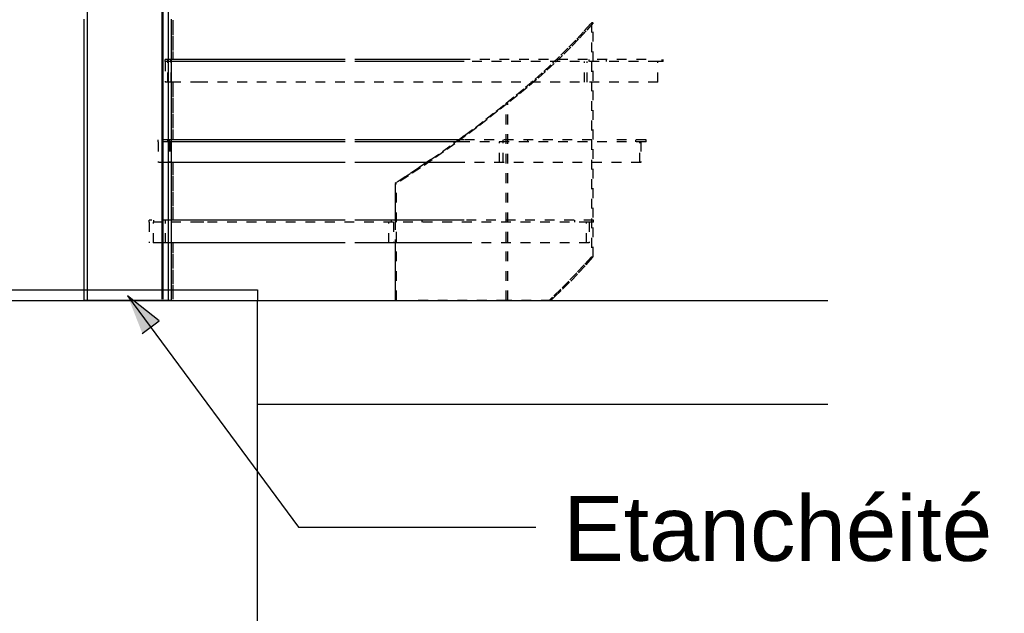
# Model space of a CAD drawing. Header units: centimetres. Extents: x -457644 to -429081, y -148214 to -140337.
# Tile 26 of 31: x -430225 to -430036, y -142998 to -142883. Entities that reach past the tile are written whole.
import ezdxf

# ---------------------------------------------------------------- set-up
doc = ezdxf.new("R2010")
doc.units = ezdxf.units.CM
doc.header["$LTSCALE"] = 20
doc.linetypes.add('DXK_LINE_DOT1', pattern=[1.8814, 0.9407, -0.9407])
for name, color, linetype in [('ACIER_CACHE', 7, 'Continuous'), ('ACIER_VISIBLE', 7, 'Continuous'), ('GO-0-DIV', 7, 'Continuous'), ('GO-1-BET-COU', 2, 'Continuous'), ('GO-1-BET-POT', 40, 'Continuous')]:
    doc.layers.add(name, color=color, linetype=linetype)
doc.layers.add('S-FNDN-____-IDEN', color=7, linetype='Continuous', lineweight=30)
doc.styles.add('Arial', font='arial.ttf')

# ---------------------------------------------------------------- blocks, each defined once
blk = doc.blocks.new('Part-20329758-12831 - 7585')
at = {"layer": 'ACIER_CACHE', "color": 7, "linetype": 'DXK_LINE_DOT1'}
for p, q in [((277378.8, 3603.9), (277378.8, 3643.9)), ((277450.7, 3643.9), (277378.8, 3643.9)), ((277383.8, 3603.9), (277383.8, 3643.9)), ((278198.3, 3643.9), (277457.2, 3643.9)), ((278193.4, 3603.9), (278193.4, 3643.9)), ((278198.3, 3643.9), (278198.3, 3603.9)), ((277394.9, 3603.9), (277378.8, 3603.9)), ((277401.7, 3603.9), (277399.7, 3603.9)), ((277431.7, 3603.9), (277429.7, 3603.9)), ((277450.7, 3603.9), (277448.7, 3603.9)), ((277466.9, 3603.9), (277457.2, 3603.9)), ((277485.3, 3603.9), (277475.6, 3603.9)), ((277514.3, 3603.9), (277504.6, 3603.9)), ((277543.2, 3603.9), (277533.5, 3603.9)), ((277572.2, 3603.9), (277562.5, 3603.9)), ((277601.2, 3603.9), (277591.5, 3603.9)), ((277630.2, 3603.9), (277620.5, 3603.9)), ((277659.1, 3603.9), (277649.4, 3603.9)), ((277688.1, 3603.9), (277678.4, 3603.9)), ((277717.1, 3603.9), (277707.4, 3603.9)), ((277766.9, 3603.9), (277725.8, 3603.9)), ((277792.9, 3603.9), (277776.2, 3603.9)), ((277818.9, 3603.9), (277802.2, 3603.9)), ((277844.9, 3603.9), (277828.1, 3603.9)), ((277870.8, 3603.9), (277854.1, 3603.9)), ((277896.8, 3603.9), (277880.1, 3603.9)), ((277922.8, 3603.9), (277906.1, 3603.9)), ((277948.8, 3603.9), (277932.1, 3603.9)), ((278198.3, 3603.9), (277958, 3603.9))]:
    blk.add_line(p, q, dxfattribs=at)
at = {"layer": 'ACIER_VISIBLE', "color": 30, "linetype": 'Continuous'}
for p, q in [((277457.2, 3643.9), (277450.7, 3643.9)), ((277399.7, 3603.9), (277394.9, 3603.9)), ((277429.7, 3603.9), (277401.7, 3603.9)), ((277448.7, 3603.9), (277431.7, 3603.9)), ((277457.2, 3603.9), (277450.7, 3603.9)), ((277475.6, 3603.9), (277466.9, 3603.9)), ((277504.6, 3603.9), (277485.3, 3603.9)), ((277533.5, 3603.9), (277514.3, 3603.9)), ((277562.5, 3603.9), (277543.2, 3603.9)), ((277591.5, 3603.9), (277572.2, 3603.9)), ((277620.5, 3603.9), (277601.2, 3603.9)), ((277649.4, 3603.9), (277630.2, 3603.9)), ((277678.4, 3603.9), (277659.1, 3603.9)), ((277707.4, 3603.9), (277688.1, 3603.9)), ((277725.8, 3603.9), (277717.1, 3603.9)), ((277776.2, 3603.9), (277766.9, 3603.9)), ((277802.2, 3603.9), (277792.9, 3603.9)), ((277828.1, 3603.9), (277818.9, 3603.9)), ((277854.1, 3603.9), (277844.9, 3603.9)), ((277880.1, 3603.9), (277870.8, 3603.9)), ((277906.1, 3603.9), (277896.8, 3603.9)), ((277932.1, 3603.9), (277922.8, 3603.9)), ((277958, 3603.9), (277948.8, 3603.9))]:
    blk.add_line(p, q, dxfattribs=at)
blk = doc.blocks.new('Part-20329758-12927 - 7585')
at = {"layer": 'ACIER_CACHE', "color": 7, "linetype": 'DXK_LINE_DOT1'}
for p, q in [((277352.1, 3643.9), (277352.1, 3603.9)), ((277360.8, 3603.9), (277360.8, 3643.9)), ((277457.2, 3643.9), (277450.7, 3643.9)), ((277813.2, 3603.9), (277813.2, 3643.9)), ((277821.9, 3643.9), (277821.9, 3603.9)), ((277378.8, 3603.9), (277352.1, 3603.9)), ((277399.7, 3603.9), (277394.9, 3603.9)), ((277429.7, 3603.9), (277401.7, 3603.9)), ((277448.7, 3603.9), (277431.7, 3603.9)), ((277457.2, 3603.9), (277450.7, 3603.9)), ((277475.6, 3603.9), (277466.9, 3603.9)), ((277504.6, 3603.9), (277485.3, 3603.9)), ((277533.5, 3603.9), (277514.3, 3603.9)), ((277562.5, 3603.9), (277543.2, 3603.9)), ((277591.5, 3603.9), (277572.2, 3603.9)), ((277620.5, 3603.9), (277601.2, 3603.9)), ((277649.4, 3603.9), (277630.2, 3603.9)), ((277678.4, 3603.9), (277659.1, 3603.9)), ((277707.4, 3603.9), (277688.1, 3603.9)), ((277725.8, 3603.9), (277717.1, 3603.9)), ((277776.2, 3603.9), (277766.9, 3603.9)), ((277802.2, 3603.9), (277792.9, 3603.9)), ((277821.9, 3603.9), (277818.9, 3603.9))]:
    blk.add_line(p, q, dxfattribs=at)
blk = doc.blocks.new('Part-20329758-12880 - 7585')
at = {"layer": 'ACIER_CACHE', "color": 7, "linetype": 'DXK_LINE_DOT1'}
for p, q in [((277383.1, 3953), (277383.1, 3957)), ((277394.8, 3957), (277383.1, 3957)), ((277394.8, 3953), (277383.1, 3953)), ((277388.2, 3953), (277388.2, 3957)), ((277394.1, 3953), (277394.1, 3957)), ((277394.1, 3957), (277394.7, 3957)), ((277394.1, 3953), (277394.7, 3953)), ((277394.7, 3953), (277394.7, 3957)), ((277401.7, 3957), (277399.7, 3957)), ((277431.7, 3957), (277429.7, 3957)), ((277450.7, 3957), (277448.7, 3957)), ((277466.9, 3957), (277457.2, 3957)), ((277485.3, 3957), (277475.6, 3957)), ((277514.3, 3957), (277504.6, 3957)), ((277543.2, 3957), (277533.5, 3957)), ((277572.2, 3957), (277562.5, 3957)), ((277601.2, 3957), (277591.5, 3957)), ((277630.2, 3957), (277620.5, 3957)), ((277659.1, 3957), (277649.4, 3957)), ((277688.1, 3957), (277678.4, 3957)), ((277717.1, 3957), (277707.4, 3957)), ((277766.9, 3957), (277725.8, 3957)), ((277792.9, 3957), (277776.2, 3957)), ((277818.9, 3957), (277802.2, 3957)), ((277844.9, 3957), (277828.1, 3957)), ((277870.8, 3957), (277854.1, 3957)), ((277896.8, 3957), (277880.1, 3957)), ((277922.8, 3957), (277906.1, 3957)), ((277948.8, 3957), (277932.1, 3957)), ((278308.2, 3957), (277958, 3957)), ((278198.4, 3953), (278198.4, 3957)), ((278231.6, 3953), (278231.6, 3957)), ((278340.7, 3953), (278330.7, 3953)), ((278338.9, 3953), (278338.9, 3957)), ((278340.7, 3953), (278340.7, 3957))]:
    blk.add_line(p, q, dxfattribs=at)
at = {"layer": 'ACIER_VISIBLE', "color": 30, "linetype": 'Continuous'}
for p, q in [((277399.7, 3957), (277394.8, 3957)), ((277399.7, 3953), (277394.8, 3953)), ((277429.7, 3957), (277401.7, 3957)), ((277429.7, 3953), (277401.7, 3953)), ((277448.7, 3957), (277431.7, 3957)), ((277448.7, 3953), (277431.7, 3953)), ((277457.2, 3957), (277450.7, 3957)), ((277457.2, 3953), (277450.7, 3953)), ((277475.6, 3957), (277466.9, 3957)), ((277475.6, 3953), (277466.9, 3953)), ((277504.6, 3957), (277485.3, 3957)), ((277504.6, 3953), (277485.3, 3953)), ((277533.5, 3957), (277514.3, 3957)), ((277533.5, 3953), (277514.3, 3953)), ((277562.5, 3957), (277543.2, 3957)), ((277562.5, 3953), (277543.2, 3953)), ((277591.5, 3957), (277572.2, 3957)), ((277591.5, 3953), (277572.2, 3953)), ((277620.5, 3957), (277601.2, 3957)), ((277620.5, 3953), (277601.2, 3953)), ((277649.4, 3957), (277630.2, 3957)), ((277649.4, 3953), (277630.2, 3953)), ((277678.4, 3957), (277659.1, 3957)), ((277678.4, 3953), (277659.1, 3953)), ((277707.4, 3957), (277688.1, 3957)), ((277707.4, 3953), (277688.1, 3953)), ((277725.8, 3957), (277717.1, 3957)), ((277725.8, 3953), (277717.1, 3953)), ((277776.2, 3957), (277766.9, 3957)), ((277776.2, 3953), (277766.9, 3953)), ((277802.2, 3957), (277792.9, 3957)), ((277802.2, 3953), (277792.9, 3953)), ((277828.1, 3957), (277818.9, 3957)), ((277828.1, 3953), (277818.9, 3953)), ((277854.1, 3957), (277844.9, 3957)), ((277854.1, 3953), (277844.9, 3953)), ((277880.1, 3957), (277870.8, 3957)), ((277880.1, 3953), (277870.8, 3953)), ((277906.1, 3957), (277896.8, 3957)), ((277906.1, 3953), (277896.8, 3953)), ((277932.1, 3957), (277922.8, 3957)), ((277932.1, 3953), (277922.8, 3953)), ((277958, 3957), (277948.8, 3957)), ((277958, 3953), (277948.8, 3953))]:
    blk.add_line(p, q, dxfattribs=at)
blk = doc.blocks.new('Part-20329758-12849 - 7585')
at = {"layer": 'ACIER_CACHE', "color": 7, "linetype": 'DXK_LINE_DOT1'}
for p, q in [((278189, 4011.8), (278202.7, 4027.4)), ((278206.2, 4027.4), (278192.4, 4011.8)), ((278202.7, 4027.4), (278202.7, 3577.4)), ((278206.2, 4027.4), (278202.7, 4027.4)), ((278206.2, 3577.4), (278206.2, 4027.4)), ((278159.6, 3980.6), (278174.6, 3996.2)), ((278177.9, 3996.1), (278162.9, 3980.4)), ((278174.6, 3996.2), (278189, 4011.8)), ((278192.4, 4011.8), (278177.9, 3996.1)), ((278144, 3965), (278159.6, 3980.6)), ((278162.9, 3980.4), (278147.3, 3964.8)), ((278127.9, 3949.5), (278144, 3965)), ((278147.3, 3964.8), (278131.1, 3949.2)), ((278111.2, 3934), (278127.9, 3949.5)), ((278131.1, 3949.2), (278114.3, 3933.7)), ((278094, 3918.6), (278111.2, 3934)), ((278114.3, 3933.7), (278097, 3918.2)), ((278058.5, 3888.6), (278076.2, 3903.3)), ((278079.2, 3902.8), (278060.8, 3887.5)), ((278076.2, 3903.3), (278094, 3918.6)), ((278097, 3918.2), (278079.2, 3902.8)), ((278039.1, 3872.9), (278057.9, 3888.1)), ((278060.8, 3887.5), (278041.9, 3872.3)), ((278057.9, 3888.1), (278058.5, 3888.6)), ((278039.1, 3493.4), (278039.1, 3872.9)), ((278039.1, 3872.9), (278041.9, 3872.3)), ((278041.9, 3493.4), (278041.9, 3872.3)), ((278189, 3561.8), (278174.6, 3546.2)), ((278177.9, 3546.1), (278192.4, 3561.8)), ((278202.7, 3577.4), (278189, 3561.8)), ((278192.4, 3561.8), (278206.2, 3577.4)), ((278202.7, 3577.4), (278206.2, 3577.4)), ((278174.6, 3546.2), (278159.6, 3530.6)), ((278162.9, 3530.4), (278177.9, 3546.1)), ((278159.6, 3530.6), (278144, 3515)), ((278147.3, 3514.8), (278162.9, 3530.4)), ((278144, 3515), (278127.9, 3499.5)), ((278131.1, 3499.2), (278147.3, 3514.8)), ((278124.8, 3493.4), (278039.1, 3493.4)), ((278127.9, 3499.5), (278121.3, 3493.4)), ((278124.8, 3493.4), (278131.1, 3499.2))]:
    blk.add_line(p, q, dxfattribs=at)
blk = doc.blocks.new('Part-20329758-12925 - 7585')
at = {"layer": 'ACIER_CACHE', "color": 7, "linetype": 'DXK_LINE_DOT1'}
for p, q in [((277383.1, 3953), (277383.1, 3913)), ((277388.1, 3913), (277388.1, 3953)), ((277399.7, 3953), (277394.8, 3953)), ((277429.7, 3953), (277401.7, 3953)), ((277448.7, 3953), (277431.7, 3953)), ((277457.2, 3953), (277450.7, 3953)), ((277475.6, 3953), (277466.9, 3953)), ((277504.6, 3953), (277485.3, 3953)), ((277533.5, 3953), (277514.3, 3953)), ((277562.5, 3953), (277543.2, 3953)), ((277591.5, 3953), (277572.2, 3953)), ((277620.5, 3953), (277601.2, 3953)), ((277649.4, 3953), (277630.2, 3953)), ((277678.4, 3953), (277659.1, 3953)), ((277707.4, 3953), (277688.1, 3953)), ((277725.8, 3953), (277717.1, 3953)), ((277776.2, 3953), (277766.9, 3953)), ((277802.2, 3953), (277792.9, 3953)), ((277828.1, 3953), (277818.9, 3953)), ((277854.1, 3953), (277844.9, 3953)), ((277880.1, 3953), (277870.8, 3953)), ((277906.1, 3953), (277896.8, 3953)), ((277932.1, 3953), (277922.8, 3953)), ((277958, 3953), (277948.8, 3953)), ((278189.6, 3913), (278189.6, 3953)), ((278194.7, 3913), (278194.7, 3953)), ((277394.6, 3913), (277383.1, 3913)), ((277457.2, 3913), (277450.7, 3913))]:
    blk.add_line(p, q, dxfattribs=at)
blk = doc.blocks.new('Part-20329758-12830 - 7585')
at = {"layer": 'ACIER_CACHE', "color": 7, "linetype": 'DXK_LINE_DOT1'}
for p, q in [((277369.6, 3798.4), (277369.6, 3802.4)), ((277394.9, 3802.4), (277369.6, 3802.4)), ((277394.9, 3798.4), (277369.6, 3798.4)), ((277377.2, 3798.4), (277377.2, 3802.4)), ((277388.5, 3798.4), (277388.5, 3802.4)), ((277392.1, 3798.4), (277392.1, 3802.4)), ((277401.7, 3802.4), (277399.7, 3802.4)), ((277401.7, 3798.4), (277399.7, 3798.4)), ((277431.7, 3802.4), (277429.7, 3802.4)), ((277431.7, 3798.4), (277429.7, 3798.4)), ((277450.7, 3802.4), (277448.7, 3802.4)), ((277450.7, 3798.4), (277448.7, 3798.4)), ((277466.9, 3802.4), (277457.2, 3802.4)), ((277466.9, 3798.4), (277457.2, 3798.4)), ((277485.3, 3802.4), (277475.6, 3802.4)), ((277485.3, 3798.4), (277475.6, 3798.4)), ((277514.3, 3802.4), (277504.6, 3802.4)), ((277514.3, 3798.4), (277504.6, 3798.4)), ((277543.2, 3802.4), (277533.5, 3802.4)), ((277543.2, 3798.4), (277533.5, 3798.4)), ((277572.2, 3802.4), (277562.5, 3802.4)), ((277572.2, 3798.4), (277562.5, 3798.4)), ((277601.2, 3802.4), (277591.5, 3802.4)), ((277601.2, 3798.4), (277591.5, 3798.4)), ((277630.2, 3802.4), (277620.5, 3802.4)), ((277630.2, 3798.4), (277620.5, 3798.4)), ((277659.1, 3802.4), (277649.4, 3802.4)), ((277659.1, 3798.4), (277649.4, 3798.4)), ((277688.1, 3802.4), (277678.4, 3802.4)), ((277688.1, 3798.4), (277678.4, 3798.4)), ((277717.1, 3802.4), (277707.4, 3802.4)), ((277717.1, 3798.4), (277707.4, 3798.4)), ((277766.9, 3802.4), (277725.8, 3802.4)), ((277766.9, 3798.4), (277725.8, 3798.4)), ((277792.9, 3802.4), (277776.2, 3802.4)), ((277792.9, 3798.4), (277776.2, 3798.4)), ((277818.9, 3802.4), (277802.2, 3802.4)), ((277818.9, 3798.4), (277802.2, 3798.4)), ((277844.9, 3802.4), (277828.1, 3802.4)), ((277844.9, 3798.4), (277828.1, 3798.4)), ((277870.8, 3802.4), (277854.1, 3802.4)), ((277870.8, 3798.4), (277854.1, 3798.4)), ((277896.8, 3802.4), (277880.1, 3802.4)), ((277896.8, 3798.4), (277880.1, 3798.4)), ((277922.8, 3802.4), (277906.1, 3802.4)), ((277922.8, 3798.4), (277906.1, 3798.4)), ((277948.8, 3802.4), (277932.1, 3802.4)), ((277948.8, 3798.4), (277932.1, 3798.4)), ((278203.7, 3802.4), (277958, 3802.4)), ((278307.9, 3798.4), (277958, 3798.4)), ((278032.9, 3798.4), (278032.9, 3802.4)), ((278080.8, 3798.4), (278080.8, 3802.4)), ((278307.9, 3802.4), (278243.4, 3802.4)), ((278288.2, 3798.4), (278288.2, 3802.4)), ((278307.9, 3798.4), (278307.9, 3802.4))]:
    blk.add_line(p, q, dxfattribs=at)
at = {"layer": 'ACIER_VISIBLE', "color": 30, "linetype": 'Continuous'}
for p, q in [((277399.7, 3802.4), (277394.9, 3802.4)), ((277399.7, 3798.4), (277394.9, 3798.4)), ((277429.7, 3802.4), (277401.7, 3802.4)), ((277429.7, 3798.4), (277401.7, 3798.4)), ((277448.7, 3802.4), (277431.7, 3802.4)), ((277448.7, 3798.4), (277431.7, 3798.4)), ((277457.2, 3802.4), (277450.7, 3802.4)), ((277457.2, 3798.4), (277450.7, 3798.4)), ((277475.6, 3802.4), (277466.9, 3802.4)), ((277475.6, 3798.4), (277466.9, 3798.4)), ((277504.6, 3802.4), (277485.3, 3802.4)), ((277504.6, 3798.4), (277485.3, 3798.4)), ((277533.5, 3802.4), (277514.3, 3802.4)), ((277533.5, 3798.4), (277514.3, 3798.4)), ((277562.5, 3802.4), (277543.2, 3802.4)), ((277562.5, 3798.4), (277543.2, 3798.4)), ((277591.5, 3802.4), (277572.2, 3802.4)), ((277591.5, 3798.4), (277572.2, 3798.4)), ((277620.5, 3802.4), (277601.2, 3802.4)), ((277620.5, 3798.4), (277601.2, 3798.4)), ((277649.4, 3802.4), (277630.2, 3802.4)), ((277649.4, 3798.4), (277630.2, 3798.4)), ((277678.4, 3802.4), (277659.1, 3802.4)), ((277678.4, 3798.4), (277659.1, 3798.4)), ((277707.4, 3802.4), (277688.1, 3802.4)), ((277707.4, 3798.4), (277688.1, 3798.4)), ((277725.8, 3802.4), (277717.1, 3802.4)), ((277725.8, 3798.4), (277717.1, 3798.4)), ((277776.2, 3802.4), (277766.9, 3802.4)), ((277776.2, 3798.4), (277766.9, 3798.4)), ((277802.2, 3802.4), (277792.9, 3802.4)), ((277802.2, 3798.4), (277792.9, 3798.4)), ((277828.1, 3802.4), (277818.9, 3802.4)), ((277828.1, 3798.4), (277818.9, 3798.4)), ((277854.1, 3802.4), (277844.9, 3802.4)), ((277854.1, 3798.4), (277844.9, 3798.4)), ((277880.1, 3802.4), (277870.8, 3802.4)), ((277880.1, 3798.4), (277870.8, 3798.4)), ((277906.1, 3802.4), (277896.8, 3802.4)), ((277906.1, 3798.4), (277896.8, 3798.4)), ((277932.1, 3802.4), (277922.8, 3802.4)), ((277932.1, 3798.4), (277922.8, 3798.4)), ((277958, 3802.4), (277948.8, 3802.4)), ((277958, 3798.4), (277948.8, 3798.4))]:
    blk.add_line(p, q, dxfattribs=at)
blk = doc.blocks.new('Part-20329758-12839 - 7585')
at = {"layer": 'ACIER_CACHE', "color": 7, "linetype": 'DXK_LINE_DOT1'}
for p, q in [((277352.1, 3643.9), (277352.1, 3647.9)), ((277394.9, 3647.9), (277352.1, 3647.9)), ((277378.8, 3643.9), (277352.1, 3643.9)), ((277361.6, 3643.9), (277361.6, 3647.9)), ((277377.6, 3643.9), (277377.6, 3647.9)), ((277383.8, 3643.9), (277383.8, 3647.9)), ((277401.7, 3647.9), (277399.7, 3647.9)), ((277431.7, 3647.9), (277429.7, 3647.9)), ((277450.7, 3647.9), (277448.7, 3647.9)), ((277466.9, 3647.9), (277457.2, 3647.9)), ((277485.3, 3647.9), (277475.6, 3647.9)), ((277514.3, 3647.9), (277504.6, 3647.9)), ((277543.2, 3647.9), (277533.5, 3647.9)), ((277572.2, 3647.9), (277562.5, 3647.9)), ((277601.2, 3647.9), (277591.5, 3647.9)), ((277630.2, 3647.9), (277620.5, 3647.9)), ((277659.1, 3647.9), (277649.4, 3647.9)), ((277688.1, 3647.9), (277678.4, 3647.9)), ((277717.1, 3647.9), (277707.4, 3647.9)), ((277766.9, 3647.9), (277725.8, 3647.9)), ((277792.9, 3647.9), (277776.2, 3647.9)), ((277818.9, 3647.9), (277802.2, 3647.9)), ((277818.2, 3643.9), (277818.2, 3647.9)), ((277844.9, 3647.9), (277828.1, 3647.9)), ((277870.8, 3647.9), (277854.1, 3647.9)), ((277877.5, 3643.9), (277877.5, 3647.9)), ((277896.8, 3647.9), (277880.1, 3647.9)), ((277922.8, 3647.9), (277906.1, 3647.9)), ((277948.8, 3647.9), (277932.1, 3647.9)), ((278207.1, 3647.9), (277958, 3647.9)), ((278170.8, 3643.9), (278170.8, 3647.9)), ((278207.1, 3643.9), (278198.3, 3643.9)), ((278207.1, 3643.9), (278207.1, 3647.9))]:
    blk.add_line(p, q, dxfattribs=at)
at = {"layer": 'ACIER_VISIBLE', "color": 30, "linetype": 'Continuous'}
for p, q in [((277399.7, 3647.9), (277394.9, 3647.9)), ((277429.7, 3647.9), (277401.7, 3647.9)), ((277448.7, 3647.9), (277431.7, 3647.9)), ((277457.2, 3647.9), (277450.7, 3647.9)), ((277457.2, 3643.9), (277450.7, 3643.9)), ((277475.6, 3647.9), (277466.9, 3647.9)), ((277504.6, 3647.9), (277485.3, 3647.9)), ((277533.5, 3647.9), (277514.3, 3647.9)), ((277562.5, 3647.9), (277543.2, 3647.9)), ((277591.5, 3647.9), (277572.2, 3647.9)), ((277620.5, 3647.9), (277601.2, 3647.9)), ((277649.4, 3647.9), (277630.2, 3647.9)), ((277678.4, 3647.9), (277659.1, 3647.9)), ((277707.4, 3647.9), (277688.1, 3647.9)), ((277725.8, 3647.9), (277717.1, 3647.9)), ((277776.2, 3647.9), (277766.9, 3647.9)), ((277802.2, 3647.9), (277792.9, 3647.9)), ((277828.1, 3647.9), (277818.9, 3647.9)), ((277854.1, 3647.9), (277844.9, 3647.9)), ((277880.1, 3647.9), (277870.8, 3647.9)), ((277906.1, 3647.9), (277896.8, 3647.9)), ((277932.1, 3647.9), (277922.8, 3647.9)), ((277958, 3647.9), (277948.8, 3647.9))]:
    blk.add_line(p, q, dxfattribs=at)
blk = doc.blocks.new('Part-20329758-12856 - 7585')
at = {"layer": 'ACIER_CACHE', "color": 7, "linetype": 'DXK_LINE_DOT1'}
for p, q in [((277394.6, 3913), (277394.6, 3953)), ((277394.6, 3953), (277394.7, 3953)), ((277394.6, 3953), (277394.8, 3953)), ((277394.7, 3953), (277394.7, 3913)), ((277394.7, 3953), (277394.8, 3953)), ((277401.7, 3953), (277399.7, 3953)), ((277431.7, 3953), (277429.7, 3953)), ((277450.7, 3953), (277448.7, 3953)), ((277466.9, 3953), (277457.2, 3953)), ((277485.3, 3953), (277475.6, 3953)), ((277514.3, 3953), (277504.6, 3953)), ((277543.2, 3953), (277533.5, 3953)), ((277572.2, 3953), (277562.5, 3953)), ((277601.2, 3953), (277591.5, 3953)), ((277630.2, 3953), (277620.5, 3953)), ((277659.1, 3953), (277649.4, 3953)), ((277688.1, 3953), (277678.4, 3953)), ((277717.1, 3953), (277707.4, 3953)), ((277766.9, 3953), (277725.8, 3953)), ((277792.9, 3953), (277776.2, 3953)), ((277818.9, 3953), (277802.2, 3953)), ((277844.9, 3953), (277828.1, 3953)), ((277870.8, 3953), (277854.1, 3953)), ((277896.8, 3953), (277880.1, 3953)), ((277922.8, 3953), (277906.1, 3953)), ((277948.8, 3953), (277932.1, 3953)), ((278330.7, 3953), (277958, 3953)), ((278330.6, 3913), (278330.6, 3953)), ((278330.7, 3913), (278330.7, 3953)), ((277394.6, 3913), (277394.7, 3913)), ((277450.7, 3913), (277394.6, 3913)), ((278330.7, 3913), (277457.2, 3913))]:
    blk.add_line(p, q, dxfattribs=at)
at = {"layer": 'ACIER_VISIBLE', "color": 30, "linetype": 'Continuous'}
for p, q in [((277399.7, 3953), (277394.8, 3953)), ((277429.7, 3953), (277401.7, 3953)), ((277448.7, 3953), (277431.7, 3953)), ((277457.2, 3953), (277450.7, 3953)), ((277475.6, 3953), (277466.9, 3953)), ((277504.6, 3953), (277485.3, 3953)), ((277533.5, 3953), (277514.3, 3953)), ((277562.5, 3953), (277543.2, 3953)), ((277591.5, 3953), (277572.2, 3953)), ((277620.5, 3953), (277601.2, 3953)), ((277649.4, 3953), (277630.2, 3953)), ((277678.4, 3953), (277659.1, 3953)), ((277707.4, 3953), (277688.1, 3953)), ((277725.8, 3953), (277717.1, 3953)), ((277776.2, 3953), (277766.9, 3953)), ((277802.2, 3953), (277792.9, 3953)), ((277828.1, 3953), (277818.9, 3953)), ((277854.1, 3953), (277844.9, 3953)), ((277880.1, 3953), (277870.8, 3953)), ((277906.1, 3953), (277896.8, 3953)), ((277932.1, 3953), (277922.8, 3953)), ((277958, 3953), (277948.8, 3953)), ((277457.2, 3913), (277450.7, 3913))]:
    blk.add_line(p, q, dxfattribs=at)
blk = doc.blocks.new('Part-20329758-12871 - 7585')
at = {"layer": 'ACIER_CACHE', "color": 7, "linetype": 'DXK_LINE_DOT1'}
for p, q in [((277389.5, 3798.4), (277389.5, 3758.4)), ((277392, 3798.4), (277392, 3758.4)), ((278295.6, 3758.4), (278295.6, 3798.4)), ((278298.1, 3798.4), (278298.1, 3758.4)), ((277394.9, 3758.4), (277389.5, 3758.4)), ((277401.7, 3758.4), (277399.7, 3758.4)), ((277431.7, 3758.4), (277429.7, 3758.4)), ((277450.7, 3758.4), (277448.7, 3758.4)), ((277466.9, 3758.4), (277457.2, 3758.4)), ((277485.3, 3758.4), (277475.6, 3758.4)), ((277514.3, 3758.4), (277504.6, 3758.4)), ((277543.2, 3758.4), (277533.5, 3758.4)), ((277572.2, 3758.4), (277562.5, 3758.4)), ((277601.2, 3758.4), (277591.5, 3758.4)), ((277630.2, 3758.4), (277620.5, 3758.4)), ((277659.1, 3758.4), (277649.4, 3758.4)), ((277688.1, 3758.4), (277678.4, 3758.4)), ((277717.1, 3758.4), (277707.4, 3758.4)), ((277766.9, 3758.4), (277725.8, 3758.4)), ((277792.9, 3758.4), (277776.2, 3758.4)), ((277818.9, 3758.4), (277802.2, 3758.4)), ((277844.9, 3758.4), (277828.1, 3758.4)), ((277870.8, 3758.4), (277854.1, 3758.4)), ((277896.8, 3758.4), (277880.1, 3758.4)), ((277922.8, 3758.4), (277906.1, 3758.4)), ((277948.8, 3758.4), (277932.1, 3758.4)), ((278298.1, 3758.4), (277958, 3758.4))]:
    blk.add_line(p, q, dxfattribs=at)
at = {"layer": 'ACIER_VISIBLE', "color": 30, "linetype": 'Continuous'}
for p, q in [((277399.7, 3798.4), (277394.9, 3798.4)), ((277429.7, 3798.4), (277401.7, 3798.4)), ((277448.7, 3798.4), (277431.7, 3798.4)), ((277457.2, 3798.4), (277450.7, 3798.4)), ((277475.6, 3798.4), (277466.9, 3798.4)), ((277504.6, 3798.4), (277485.3, 3798.4)), ((277533.5, 3798.4), (277514.3, 3798.4)), ((277562.5, 3798.4), (277543.2, 3798.4)), ((277591.5, 3798.4), (277572.2, 3798.4)), ((277620.5, 3798.4), (277601.2, 3798.4)), ((277649.4, 3798.4), (277630.2, 3798.4)), ((277678.4, 3798.4), (277659.1, 3798.4)), ((277707.4, 3798.4), (277688.1, 3798.4)), ((277725.8, 3798.4), (277717.1, 3798.4)), ((277776.2, 3798.4), (277766.9, 3798.4)), ((277802.2, 3798.4), (277792.9, 3798.4)), ((277828.1, 3798.4), (277818.9, 3798.4)), ((277854.1, 3798.4), (277844.9, 3798.4)), ((277880.1, 3798.4), (277870.8, 3798.4)), ((277906.1, 3798.4), (277896.8, 3798.4)), ((277932.1, 3798.4), (277922.8, 3798.4)), ((277958, 3798.4), (277948.8, 3798.4)), ((277399.7, 3758.4), (277394.9, 3758.4)), ((277429.7, 3758.4), (277401.7, 3758.4)), ((277448.7, 3758.4), (277431.7, 3758.4)), ((277457.2, 3758.4), (277450.7, 3758.4)), ((277475.6, 3758.4), (277466.9, 3758.4)), ((277504.6, 3758.4), (277485.3, 3758.4)), ((277533.5, 3758.4), (277514.3, 3758.4)), ((277562.5, 3758.4), (277543.2, 3758.4)), ((277591.5, 3758.4), (277572.2, 3758.4)), ((277620.5, 3758.4), (277601.2, 3758.4)), ((277649.4, 3758.4), (277630.2, 3758.4)), ((277678.4, 3758.4), (277659.1, 3758.4)), ((277707.4, 3758.4), (277688.1, 3758.4)), ((277725.8, 3758.4), (277717.1, 3758.4)), ((277776.2, 3758.4), (277766.9, 3758.4)), ((277802.2, 3758.4), (277792.9, 3758.4)), ((277828.1, 3758.4), (277818.9, 3758.4)), ((277854.1, 3758.4), (277844.9, 3758.4)), ((277880.1, 3758.4), (277870.8, 3758.4)), ((277906.1, 3758.4), (277896.8, 3758.4)), ((277932.1, 3758.4), (277922.8, 3758.4)), ((277958, 3758.4), (277948.8, 3758.4))]:
    blk.add_line(p, q, dxfattribs=at)
blk = doc.blocks.new('Part-20329758-12876 - 7585')
at = {"layer": 'ACIER_CACHE', "color": 7, "linetype": 'DXK_LINE_DOT1'}
for p, q in [((278019.8, 3857.3), (278039.1, 3872.9)), ((278041.9, 3872.9), (278022.5, 3857.2)), ((278041.9, 3872.9), (278039.1, 3872.9)), ((278000, 3841.7), (278019.8, 3857.3)), ((278022.5, 3857.2), (278002.6, 3841.6)), ((277959, 3810.5), (277979.7, 3826.1)), ((277982.3, 3825.9), (277961.5, 3810.3)), ((277979.7, 3826.1), (278000, 3841.7)), ((278002.6, 3841.6), (277982.3, 3825.9)), ((277961.5, 3810.3), (277940.2, 3794.7)), ((277959, 3810.5), (277958, 3809.8)), ((277916.2, 3779.5), (277937.8, 3795)), ((277940.2, 3794.7), (277918.5, 3779.2)), ((277948.8, 3803.1), (277937.8, 3795)), ((277894.1, 3764.1), (277916.2, 3779.5)), ((277918.5, 3779.2), (277896.4, 3763.7)), ((277896.4, 3763.7), (277873.9, 3748.3)), ((277894.1, 3764.1), (277880.1, 3754.5)), ((277851, 3733), (277827.7, 3717.8)), ((277844.9, 3730.9), (277828.1, 3720)), ((277848.9, 3733.5), (277847.2, 3732.4)), ((277850.2, 3734.4), (277848.9, 3733.5)), ((277873.9, 3748.3), (277851, 3733)), ((277870.8, 3748.2), (277854.1, 3737)), ((277825.7, 3718.4), (277827.7, 3717.8)), ((277827.7, 3493.4), (277827.7, 3717.8)), ((277825.7, 3704.4), (277825.7, 3702.4)), ((277825.7, 3674.4), (277825.7, 3672.4)), ((277825.7, 3647.9), (277825.7, 3603.9)), ((277825.7, 3584.4), (277825.7, 3582.4)), ((277825.7, 3554.4), (277825.7, 3552.4)), ((277825.7, 3524.4), (277825.7, 3522.4)), ((277825.7, 3495.4), (277825.7, 3493.4)), ((278039.1, 3493.4), (277852.1, 3493.4))]:
    blk.add_line(p, q, dxfattribs=at)
at = {"layer": 'ACIER_VISIBLE', "color": 30, "linetype": 'Continuous'}
for p, q in [((277958, 3809.8), (277948.8, 3803.1)), ((277880.1, 3754.5), (277871.7, 3748.8)), ((277847.2, 3732.4), (277844.9, 3730.9)), ((277854.1, 3737), (277850.2, 3734.4)), ((277871.7, 3748.8), (277870.8, 3748.2)), ((277828.1, 3720), (277825.7, 3718.4)), ((277825.7, 3718.4), (277825.7, 3704.4)), ((277825.7, 3702.4), (277825.7, 3674.4)), ((277825.7, 3672.4), (277825.7, 3647.9)), ((277825.7, 3603.9), (277825.7, 3584.4)), ((277825.7, 3582.4), (277825.7, 3554.4)), ((277825.7, 3552.4), (277825.7, 3524.4)), ((277825.7, 3522.4), (277825.7, 3495.4))]:
    blk.add_line(p, q, dxfattribs=at)
blk = doc.blocks.new('Part-20329758-12878 - 7585')
at = {"layer": 'ACIER_CACHE', "color": 7, "linetype": 'DXK_LINE_DOT1'}
for p, q in [((277369.6, 3798.4), (277369.6, 3758.4)), ((277376.7, 3798.4), (277376.7, 3758.4)), ((277399.7, 3798.4), (277394.9, 3798.4)), ((277429.7, 3798.4), (277401.7, 3798.4)), ((277448.7, 3798.4), (277431.7, 3798.4)), ((277457.2, 3798.4), (277450.7, 3798.4)), ((277475.6, 3798.4), (277466.9, 3798.4)), ((277504.6, 3798.4), (277485.3, 3798.4)), ((277533.5, 3798.4), (277514.3, 3798.4)), ((277562.5, 3798.4), (277543.2, 3798.4)), ((277591.5, 3798.4), (277572.2, 3798.4)), ((277620.5, 3798.4), (277601.2, 3798.4)), ((277649.4, 3798.4), (277630.2, 3798.4)), ((277678.4, 3798.4), (277659.1, 3798.4)), ((277707.4, 3798.4), (277688.1, 3798.4)), ((277725.8, 3798.4), (277717.1, 3798.4)), ((277776.2, 3798.4), (277766.9, 3798.4)), ((277802.2, 3798.4), (277792.9, 3798.4)), ((277828.1, 3798.4), (277818.9, 3798.4)), ((277854.1, 3798.4), (277844.9, 3798.4)), ((277880.1, 3798.4), (277870.8, 3798.4)), ((277906.1, 3798.4), (277896.8, 3798.4)), ((277932.1, 3798.4), (277922.8, 3798.4)), ((277958, 3798.4), (277948.8, 3798.4)), ((278025.8, 3758.4), (278025.8, 3798.4)), ((278032.9, 3758.4), (278032.9, 3798.4)), ((277389.5, 3758.4), (277369.6, 3758.4)), ((277399.7, 3758.4), (277394.9, 3758.4)), ((277429.7, 3758.4), (277401.7, 3758.4)), ((277448.7, 3758.4), (277431.7, 3758.4)), ((277457.2, 3758.4), (277450.7, 3758.4)), ((277475.6, 3758.4), (277466.9, 3758.4)), ((277504.6, 3758.4), (277485.3, 3758.4)), ((277533.5, 3758.4), (277514.3, 3758.4)), ((277562.5, 3758.4), (277543.2, 3758.4)), ((277591.5, 3758.4), (277572.2, 3758.4)), ((277620.5, 3758.4), (277601.2, 3758.4)), ((277649.4, 3758.4), (277630.2, 3758.4)), ((277678.4, 3758.4), (277659.1, 3758.4)), ((277707.4, 3758.4), (277688.1, 3758.4)), ((277725.8, 3758.4), (277717.1, 3758.4)), ((277776.2, 3758.4), (277766.9, 3758.4)), ((277802.2, 3758.4), (277792.9, 3758.4)), ((277828.1, 3758.4), (277818.9, 3758.4)), ((277854.1, 3758.4), (277844.9, 3758.4)), ((277880.1, 3758.4), (277870.8, 3758.4)), ((277906.1, 3758.4), (277896.8, 3758.4)), ((277932.1, 3758.4), (277922.8, 3758.4)), ((277958, 3758.4), (277948.8, 3758.4))]:
    blk.add_line(p, q, dxfattribs=at)

msp = doc.modelspace()

# ---------------------------------------------------------------- hatches: boundary and pattern name
at = {"layer": 'S-FNDN-____-IDEN'}
msp.add_hatch(color=256, dxfattribs=at).paths.add_polyline_path([(-430204.25, -142936.54), (-430201.41, -142943.77), (-430198.18, -142941.38)])

# ---------------------------------------------------------------- linework, layer by layer
at = {"layer": 'GO-0-DIV'}
for p, q in [((-430212.04, -142807.6), (-430212.04, -142937.42)), ((-430197.61, -142937.22), (-430197.61, -142807.6)), ((-430197.46, -142807.6), (-430197.46, -142937.22)), ((-430196.47, -142807.6), (-430196.47, -142937.42)), ((-430212.67, -142883.32), (-430212.67, -142883.52)), ((-430212.67, -142883.52), (-430212.67, -142886.32)), ((-430195.84, -142883.32), (-430195.84, -142883.52)), ((-430195.84, -142883.52), (-430195.84, -142886.32)), ((-430195.48, -142886.32), (-430195.48, -142883.52)), ((-430212.67, -142886.32), (-430212.67, -142886.52)), ((-430212.67, -142886.52), (-430212.67, -142889.32)), ((-430195.84, -142886.32), (-430195.84, -142886.52)), ((-430195.84, -142886.52), (-430195.84, -142889.32)), ((-430195.48, -142889.32), (-430195.48, -142886.52)), ((-430212.67, -142889.32), (-430212.67, -142889.52)), ((-430212.67, -142889.52), (-430212.67, -142892.32)), ((-430195.84, -142889.32), (-430195.84, -142889.52)), ((-430195.84, -142889.52), (-430195.84, -142891.06)), ((-430195.48, -142891.06), (-430195.48, -142889.52)), ((-430212.67, -142892.32), (-430212.67, -142892.52)), ((-430195.84, -142891.06), (-430195.84, -142895.52)), ((-430212.67, -142892.52), (-430212.67, -142895.32)), ((-430212.67, -142895.32), (-430212.67, -142895.52)), ((-430212.67, -142895.52), (-430212.67, -142898.32)), ((-430195.84, -142895.52), (-430195.84, -142898.32)), ((-430195.48, -142898.32), (-430195.48, -142895.52)), ((-430212.67, -142898.32), (-430212.67, -142898.52)), ((-430212.67, -142898.52), (-430212.67, -142901.32)), ((-430195.84, -142898.32), (-430195.84, -142898.52)), ((-430195.84, -142898.52), (-430195.84, -142901.32)), ((-430195.48, -142901.32), (-430195.48, -142898.52)), ((-430212.67, -142901.32), (-430212.67, -142901.52)), ((-430212.67, -142901.52), (-430212.67, -142904.32)), ((-430195.84, -142901.32), (-430195.84, -142901.52)), ((-430195.84, -142901.52), (-430195.84, -142904.32)), ((-430195.48, -142904.32), (-430195.48, -142901.52)), ((-430212.67, -142904.32), (-430212.67, -142904.52)), ((-430212.67, -142904.52), (-430212.67, -142907.32)), ((-430195.84, -142904.32), (-430195.84, -142904.52)), ((-430195.84, -142904.52), (-430195.84, -142907.32)), ((-430195.48, -142906.51), (-430195.48, -142904.52)), ((-430212.67, -142907.32), (-430212.67, -142907.52)), ((-430195.84, -142907.32), (-430195.84, -142907.52)), ((-430212.67, -142907.52), (-430212.67, -142910.32)), ((-430195.84, -142907.52), (-430195.84, -142910.32)), ((-430212.67, -142910.32), (-430212.67, -142910.52)), ((-430212.67, -142910.52), (-430212.67, -142913.32)), ((-430195.84, -142910.32), (-430195.84, -142910.52)), ((-430195.84, -142910.52), (-430195.84, -142913.32)), ((-430195.48, -142913.32), (-430195.48, -142910.91)), ((-430212.67, -142913.32), (-430212.67, -142913.52)), ((-430212.67, -142913.52), (-430212.67, -142916.32)), ((-430195.84, -142913.32), (-430195.84, -142913.52)), ((-430195.84, -142913.52), (-430195.84, -142916.32)), ((-430195.48, -142916.32), (-430195.48, -142913.52)), ((-430212.67, -142916.32), (-430212.67, -142916.52)), ((-430212.67, -142916.52), (-430212.67, -142919.32)), ((-430195.84, -142916.32), (-430195.84, -142916.52)), ((-430195.84, -142916.52), (-430195.84, -142919.32)), ((-430195.48, -142919.32), (-430195.48, -142916.52)), ((-430212.67, -142919.32), (-430212.67, -142919.52)), ((-430212.67, -142919.52), (-430212.67, -142922.32)), ((-430195.84, -142919.32), (-430195.84, -142919.52)), ((-430195.84, -142919.52), (-430195.84, -142922.32)), ((-430195.48, -142921.96), (-430195.48, -142919.52)), ((-430212.67, -142922.32), (-430212.67, -142922.52)), ((-430212.67, -142922.52), (-430212.67, -142925.32)), ((-430195.84, -142922.32), (-430195.84, -142922.52)), ((-430195.84, -142922.52), (-430195.84, -142925.32)), ((-430212.67, -142925.32), (-430212.67, -142925.52)), ((-430212.67, -142925.52), (-430212.67, -142928.32)), ((-430195.84, -142925.32), (-430195.84, -142925.52)), ((-430195.84, -142925.52), (-430195.84, -142928.32)), ((-430195.48, -142928.32), (-430195.48, -142926.36)), ((-430212.67, -142928.32), (-430212.67, -142928.52)), ((-430195.84, -142928.32), (-430195.84, -142928.52)), ((-430212.67, -142928.52), (-430212.67, -142931.32)), ((-430195.84, -142928.52), (-430195.84, -142931.32)), ((-430195.48, -142931.32), (-430195.48, -142928.52)), ((-430212.67, -142931.32), (-430212.67, -142931.52)), ((-430212.67, -142931.52), (-430212.67, -142934.32)), ((-430195.84, -142931.32), (-430195.84, -142931.52)), ((-430195.84, -142931.52), (-430195.84, -142934.32)), ((-430195.48, -142934.32), (-430195.48, -142931.52)), ((-430229.25, -142935.42), (-430179.25, -142935.42)), ((-430212.67, -142934.32), (-430212.67, -142934.52)), ((-430212.67, -142934.52), (-430212.67, -142937.22)), ((-430195.84, -142934.32), (-430195.84, -142934.52)), ((-430195.84, -142934.52), (-430195.84, -142937.22)), ((-430195.48, -142937.22), (-430195.48, -142934.52)), ((-430179.25, -142935.42), (-430179.25, -142937.42)), ((-430229.25, -142937.42), (-430179.25, -142937.42)), ((-430212.67, -142937.22), (-430212.67, -142937.42)), ((-430195.84, -142937.42), (-430212.67, -142937.42)), ((-430195.84, -142937.22), (-430195.84, -142937.42))]:
    msp.add_line(p, q, dxfattribs=at)
at = {"layer": 'GO-1-BET-COU'}
for p, q in [((-430179.25, -142937.42), (-430069.62, -142937.42)), ((-430179.25, -142957.42), (-430069.62, -142957.42))]:
    msp.add_line(p, q, dxfattribs=at)
at = {"layer": 'GO-1-BET-POT'}
msp.add_line((-430179.25, -143547.42), (-430179.25, -142937.42), dxfattribs=at)
at = {"layer": 'S-FNDN-____-IDEN'}
for p, q in [((-430198.18, -142941.38), (-430204.25, -142936.54)), ((-430204.25, -142936.54), (-430171.38, -142981.06)), ((-430201.41, -142943.77), (-430198.18, -142941.38)), ((-430171.38, -142981.06), (-430125.73, -142981.06))]:
    msp.add_line(p, q, dxfattribs=at)

# ---------------------------------------------------------------- block references
at = {"layer": 'GO-0-DIV', "xscale": 0.1, "yscale": 0.1, "zscale": 0.1}
for name in ['Part-20329758-12849 - 7585', 'Part-20329758-12925 - 7585', 'Part-20329758-12880 - 7585', 'Part-20329758-12856 - 7585', 'Part-20329758-12876 - 7585', 'Part-20329758-12878 - 7585', 'Part-20329758-12830 - 7585', 'Part-20329758-12871 - 7585', 'Part-20329758-12839 - 7585', 'Part-20329758-12927 - 7585', 'Part-20329758-12831 - 7585']:
    msp.add_blockref(name, (-457935.33, -143286.76), dxfattribs=at)

# ---------------------------------------------------------------- texts
at = {"layer": 'S-FNDN-____-IDEN', "insert": (-430120.48, -142954.22), "char_height": 12.5, "width": 193.7232, "attachment_point": 1, "style": 'Arial'}
msp.add_mtext('\\P\\pxql;Etanchéité', dxfattribs=at)

doc.saveas('drawing.dxf')
